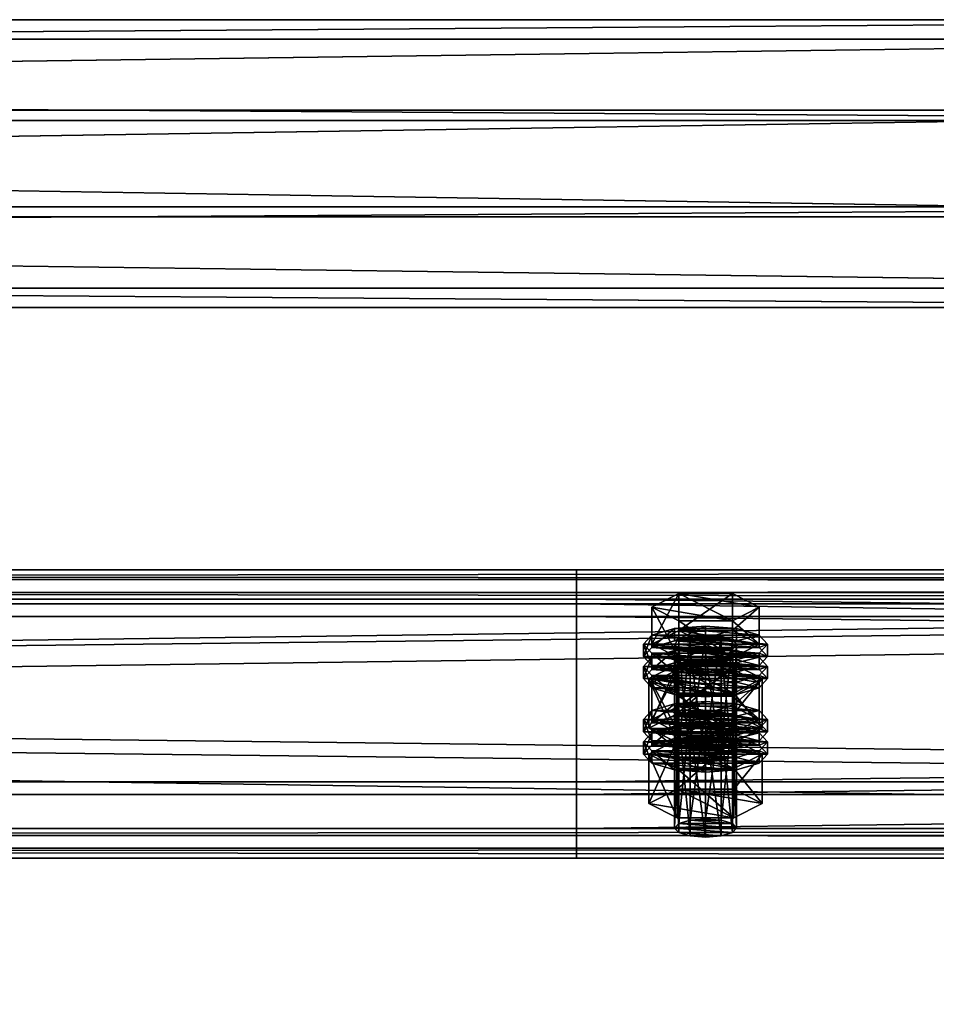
# Model space of a CAD drawing. Header units: millimetres. Extents: x 60485 to 71303, y 100 to 16900.
# Tile 89 of 256: x 62792 to 62970, y 3237 to 3428. Entities that reach past the tile are written whole.
import ezdxf

# ---------------------------------------------------------------- set-up
doc = ezdxf.new("R2010")
doc.units = ezdxf.units.MM
for name, color, linetype in [('13', 7, 'Continuous'), ('3', 7, 'Continuous'), ('4', 7, 'Continuous'), ('9', 7, 'Continuous')]:
    doc.layers.add(name, color=color, linetype=linetype)

msp = doc.modelspace()

# ---------------------------------------------------------------- meshes
at = {"layer": '13', "color": 7}
mesh = msp.add_polyface(dxfattribs=at)
corners = [(62922, 3287.31, 4012.09), (62925, 3308.58, 4017.75), (62922, 3308.35, 4018.52), (62922, 3305.31, 4028.46), (62928, 3305.31, 4028.46), (62925, 3305.07, 4029.23), (62919.8, 3305.95, 4026.36), (62930.2, 3305.95, 4026.36), (62919, 3306.83, 4023.49), (62931, 3306.83, 4023.49), (62919.8, 3307.71, 4020.62), (62930.2, 3307.71, 4020.62), (62928, 3308.35, 4018.52), (62914.61, 3306.83, 4023.49), (62919.8, 3309.46, 4014.89), (62919.8, 3316.63, 4017.08), (62914.61, 3314, 4025.69), (62930.2, 3316.63, 4017.08), (62930.2, 3304.2, 4032.1), (62919.8, 3304.2, 4032.1), (62919.8, 3311.37, 4034.29), (62930.2, 3311.37, 4034.29), (62913, 3304.44, 4022.76), (62914.61, 3306.19, 4017.02), (62914.61, 3308.58, 4017.75), (62913, 3306.83, 4023.49), (62919, 3307.48, 4012.82), (62919, 3309.87, 4013.55), (62925, 3307.95, 4011.29), (62925, 3310.34, 4012.02), (62925, 3300.93, 4034.24), (62919, 3303.79, 4033.43), (62925, 3303.32, 4034.97), (62919, 3301.4, 4032.7), (62914.61, 3302.68, 4028.5), (62914.61, 3305.07, 4029.23), (62931, 3307.48, 4012.82), (62935.39, 3306.19, 4017.02), (62937, 3304.44, 4022.76), (62935.39, 3302.68, 4028.5), (62931, 3303.79, 4033.43), (62935.39, 3305.07, 4029.23), (62937, 3306.83, 4023.49), (62935.39, 3308.58, 4017.75), (62914.61, 3301.89, 4015.71), (62919, 3303.18, 4011.51), (62919, 3305.57, 4012.24), (62914.61, 3304.28, 4016.44), (62925, 3303.65, 4009.97), (62925, 3306.04, 4010.7), (62937, 3302.53, 4022.18), (62913, 3302.53, 4022.18), (62935.39, 3304.28, 4016.44)]
mesh.append_faces([[corners[k] for k in face] for face in [(0, 1, 2, 2), (3, 4, 5, 5), (12, 2, 1, 1), (13, 15, 16, 16), (14, 17, 15, 15), (19, 16, 20, 20), (18, 13, 19, 19), (16, 21, 20, 20), (22, 24, 25, 25), (23, 27, 24, 24), (26, 29, 27, 27), (30, 31, 32, 32), (33, 35, 31, 31), (34, 25, 35, 35), (26, 36, 28, 28), (31, 40, 32, 32), (44, 46, 47, 47), (45, 49, 46, 46)]], dxfattribs={"vtx0": -1, "color": 7})
mesh.append_faces([[corners[k] for k in face] for face in [(4, 3, 6, 6), (7, 6, 8, 8), (9, 8, 10, 10), (11, 10, 2, 2), (18, 14, 13, 13), (21, 16, 15, 15), (37, 26, 23, 23), (38, 23, 22, 22), (39, 22, 34, 34), (40, 31, 35, 35), (41, 35, 25, 25), (42, 25, 24, 24), (43, 24, 27, 27), (50, 51, 47, 47), (52, 47, 46, 46)]], dxfattribs={"vtx0": -1, "vtx2": -1, "vtx3": -1, "color": 7})
mesh.append_faces([[corners[k] for k in face] for face in [(13, 14, 15, 15), (18, 19, 20, 20), (19, 13, 16, 16), (22, 23, 24, 24), (23, 26, 27, 27), (26, 28, 29, 29), (33, 34, 35, 35), (34, 22, 25, 25), (44, 45, 46, 46), (45, 48, 49, 49)]], dxfattribs={"vtx2": -1, "vtx3": -1, "color": 7})
mesh = msp.add_polyface(dxfattribs=at)
corners = [(62925, 3287.55, 4011.32), (62928, 3308.35, 4018.52), (62925, 3308.58, 4017.75), (62928, 3287.31, 4012.09), (62930.2, 3307.71, 4020.62), (62928, 3305.31, 4028.46), (62919.8, 3305.95, 4026.36), (62930.2, 3305.95, 4026.36), (62919, 3306.83, 4023.49), (62931, 3306.83, 4023.49), (62919.8, 3307.71, 4020.62), (62922, 3308.35, 4018.52), (62919.8, 3309.46, 4014.89), (62930.2, 3309.46, 4014.89), (62930.2, 3316.63, 4017.08), (62935.39, 3306.83, 4023.49), (62935.39, 3314, 4025.69), (62930.2, 3304.2, 4032.1), (62930.2, 3311.37, 4034.29), (62919.8, 3311.37, 4034.29), (62919.8, 3316.63, 4017.08), (62925, 3307.95, 4011.29), (62931, 3307.48, 4012.82), (62931, 3309.87, 4013.55), (62925, 3310.34, 4012.02), (62935.39, 3306.19, 4017.02), (62935.39, 3308.58, 4017.75), (62937, 3304.44, 4022.76), (62937, 3306.83, 4023.49), (62935.39, 3302.68, 4028.5), (62935.39, 3305.07, 4029.23), (62931, 3303.79, 4033.43), (62931, 3301.4, 4032.7), (62925, 3303.32, 4034.97), (62919, 3307.48, 4012.82), (62914.61, 3306.19, 4017.02), (62913, 3304.44, 4022.76), (62914.61, 3305.07, 4029.23), (62913, 3306.83, 4023.49), (62914.61, 3308.58, 4017.75), (62919, 3309.87, 4013.55), (62925, 3303.65, 4009.97), (62931, 3303.18, 4011.51), (62931, 3305.57, 4012.24), (62925, 3306.04, 4010.7), (62935.39, 3301.89, 4015.71), (62935.39, 3304.28, 4016.44), (62937, 3302.53, 4022.18), (62919, 3303.18, 4011.51), (62914.61, 3304.28, 4016.44), (62919, 3305.57, 4012.24)]
mesh.append_faces([[corners[k] for k in face] for face in [(0, 1, 2, 2), (3, 4, 1, 1), (13, 16, 14, 14), (15, 18, 16, 16), (17, 19, 18, 18), (12, 15, 13, 13), (16, 20, 14, 14), (21, 23, 24, 24), (22, 26, 23, 23), (25, 28, 26, 26), (27, 30, 28, 28), (29, 31, 30, 30), (32, 33, 31, 31), (23, 40, 24, 24), (41, 43, 44, 44), (42, 46, 43, 43), (45, 47, 46, 46), (48, 42, 41, 41), (43, 50, 44, 44)]], dxfattribs={"vtx0": -1, "color": 7})
mesh.append_faces([[corners[k] for k in face] for face in [(5, 6, 7, 7), (7, 8, 9, 9), (9, 10, 4, 4), (4, 11, 1, 1), (15, 12, 17, 17), (18, 20, 16, 16), (22, 34, 25, 25), (25, 35, 27, 27), (27, 36, 29, 29), (31, 37, 30, 30), (30, 38, 28, 28), (28, 39, 26, 26), (26, 40, 23, 23), (47, 49, 46, 46), (46, 50, 43, 43)]], dxfattribs={"vtx0": -1, "vtx1": -1, "color": 7})
mesh.append_faces([[corners[k] for k in face] for face in [(12, 13, 14, 14), (13, 15, 16, 16), (15, 17, 18, 18), (21, 22, 23, 23), (22, 25, 26, 26), (25, 27, 28, 28), (27, 29, 30, 30), (41, 42, 43, 43), (42, 45, 46, 46)]], dxfattribs={"vtx2": -1, "vtx3": -1, "color": 7})
mesh = msp.add_polyface(dxfattribs=at)
corners = [(62914.61, 3292.2, 4071.31), (62919.8, 3294.84, 4062.7), (62919.8, 3302.01, 4064.89), (62914.61, 3299.38, 4073.5), (62930.2, 3302.01, 4064.89), (62919.8, 3289.57, 4079.91), (62919.8, 3296.74, 4082.11), (62930.2, 3296.74, 4082.11), (62919, 3292.85, 4060.64), (62925, 3295.71, 4059.83), (62919, 3295.24, 4061.37), (62931, 3295.24, 4061.37), (62919, 3285.79, 4017.06), (62919.8, 3286.67, 4014.19), (62919.8, 3307.71, 4020.62), (62919, 3306.83, 4023.49), (62922, 3287.31, 4012.09), (62922, 3308.35, 4018.52), (62925, 3287.55, 4011.32), (62925, 3308.58, 4017.75), (62925, 3284.04, 4022.79), (62922, 3284.27, 4022.03), (62922, 3305.31, 4028.46), (62925, 3305.07, 4029.23), (62919.8, 3284.91, 4019.93), (62919.8, 3305.95, 4026.36), (62914.03, 3290.57, 4018.52), (62919.52, 3293.35, 4009.44), (62919.52, 3302.91, 4012.36), (62914.03, 3300.14, 4021.44), (62930.48, 3302.91, 4012.36), (62919.52, 3287.79, 4027.6), (62919.52, 3297.36, 4030.53), (62930.48, 3297.36, 4030.53), (62925, 3300.93, 4034.24), (62919, 3301.4, 4032.7), (62919, 3303.79, 4033.43), (62931, 3301.4, 4032.7), (62914.61, 3302.68, 4028.5), (62913, 3300.14, 4021.44), (62914.61, 3301.89, 4015.71), (62914.61, 3304.28, 4016.44), (62913, 3302.53, 4022.18), (62925, 3296.63, 4032.92), (62919, 3297.1, 4031.38), (62919, 3299.49, 4032.11), (62925, 3299.02, 4033.65), (62914.61, 3298.38, 4027.18), (62914.61, 3300.77, 4027.91), (62935.39, 3301.89, 4015.71), (62919, 3303.18, 4011.51), (62937, 3300.14, 4021.44), (62935.39, 3298.38, 4027.18), (62931, 3297.1, 4031.38), (62935.39, 3300.77, 4027.91)]
mesh.append_faces([[corners[k] for k in face] for face in [(0, 2, 3, 3), (1, 4, 2, 2), (5, 3, 6, 6), (3, 7, 6, 6), (8, 9, 10, 10), (11, 10, 9, 9), (12, 14, 15, 15), (13, 17, 14, 14), (20, 22, 23, 23), (21, 25, 22, 22), (24, 15, 25, 25), (26, 28, 29, 29), (27, 30, 28, 28), (31, 29, 32, 32), (29, 33, 32, 32), (37, 35, 34, 34), (39, 41, 42, 42), (43, 45, 46, 46), (44, 48, 45, 45), (47, 42, 48, 48), (48, 46, 45, 45)]], dxfattribs={"vtx0": -1, "color": 7})
mesh.append_faces([[corners[k] for k in face] for face in [(7, 3, 2, 2), (33, 29, 28, 28), (37, 38, 35, 35), (49, 50, 40, 40), (51, 40, 39, 39), (52, 39, 47, 47), (53, 47, 44, 44), (54, 48, 42, 42)]], dxfattribs={"vtx0": -1, "vtx2": -1, "vtx3": -1, "color": 7})
mesh.append_faces([[corners[k] for k in face] for face in [(0, 1, 2, 2), (5, 0, 3, 3), (12, 13, 14, 14), (13, 16, 17, 17), (16, 18, 19, 19), (20, 21, 22, 22), (21, 24, 25, 25), (24, 12, 15, 15), (26, 27, 28, 28), (34, 35, 36, 36), (39, 40, 41, 41), (43, 44, 45, 45), (44, 47, 48, 48), (47, 39, 42, 42)]], dxfattribs={"vtx2": -1, "vtx3": -1, "color": 7})
mesh = msp.add_polyface(dxfattribs=at)
corners = [(62919.8, 3294.84, 4062.7), (62930.2, 3294.84, 4062.7), (62930.2, 3302.01, 4064.89), (62935.39, 3292.2, 4071.31), (62935.39, 3299.38, 4073.5), (62930.2, 3296.74, 4082.11), (62930.2, 3289.57, 4079.91), (62919.8, 3296.74, 4082.11), (62919.8, 3302.01, 4064.89), (62925, 3293.32, 4059.1), (62931, 3295.24, 4061.37), (62925, 3295.71, 4059.83), (62935.39, 3293.96, 4065.57), (62919, 3295.24, 4061.37), (62925, 3287.55, 4011.32), (62928, 3287.31, 4012.09), (62928, 3308.35, 4018.52), (62930.2, 3286.67, 4014.19), (62930.2, 3307.71, 4020.62), (62931, 3285.79, 4017.06), (62931, 3306.83, 4023.49), (62930.2, 3284.91, 4019.93), (62930.2, 3305.95, 4026.36), (62928, 3284.27, 4022.03), (62928, 3305.31, 4028.46), (62925, 3305.07, 4029.23), (62919.52, 3293.35, 4009.44), (62930.48, 3293.35, 4009.44), (62930.48, 3302.91, 4012.36), (62935.97, 3290.57, 4018.52), (62935.97, 3300.14, 4021.44), (62930.48, 3297.36, 4030.53), (62930.48, 3287.79, 4027.6), (62919.52, 3297.36, 4030.53), (62919.52, 3302.91, 4012.36), (62935.39, 3302.68, 4028.5), (62931, 3301.4, 4032.7), (62931, 3303.79, 4033.43), (62925, 3300.93, 4034.24), (62925, 3303.32, 4034.97), (62914.61, 3302.68, 4028.5), (62935.39, 3301.89, 4015.71), (62937, 3300.14, 4021.44), (62937, 3302.53, 4022.18), (62935.39, 3298.38, 4027.18), (62935.39, 3300.77, 4027.91), (62931, 3297.1, 4031.38), (62931, 3299.49, 4032.11), (62925, 3296.63, 4032.92), (62925, 3299.02, 4033.65), (62931, 3303.18, 4011.51), (62919, 3303.18, 4011.51), (62914.61, 3301.89, 4015.71), (62913, 3300.14, 4021.44), (62914.61, 3298.38, 4027.18), (62919, 3297.1, 4031.38), (62914.61, 3300.77, 4027.91), (62913, 3302.53, 4022.18)]
mesh.append_faces([[corners[k] for k in face] for face in [(1, 4, 2, 2), (3, 5, 4, 4), (6, 7, 5, 5), (4, 8, 2, 2), (9, 10, 11, 11), (17, 20, 18, 18), (19, 22, 20, 20), (21, 24, 22, 22), (23, 25, 24, 24), (27, 30, 28, 28), (29, 31, 30, 30), (32, 33, 31, 31), (30, 34, 28, 28), (42, 45, 43, 43), (44, 47, 45, 45), (46, 49, 47, 47), (46, 55, 48, 48)]], dxfattribs={"vtx0": -1, "color": 7})
mesh.append_faces([[corners[k] for k in face] for face in [(5, 8, 4, 4), (12, 13, 10, 10), (31, 34, 30, 30), (35, 40, 36, 36), (50, 51, 41, 41), (41, 52, 42, 42), (42, 53, 44, 44), (44, 54, 46, 46), (49, 56, 47, 47), (47, 56, 45, 45), (45, 57, 43, 43)]], dxfattribs={"vtx0": -1, "vtx1": -1, "color": 7})
mesh.append_faces([[corners[k] for k in face] for face in [(0, 1, 2, 2), (1, 3, 4, 4), (14, 15, 16, 16), (15, 17, 18, 18), (17, 19, 20, 20), (19, 21, 22, 22), (21, 23, 24, 24), (26, 27, 28, 28), (27, 29, 30, 30), (35, 36, 37, 37), (36, 38, 39, 39), (41, 42, 43, 43), (42, 44, 45, 45), (44, 46, 47, 47), (46, 48, 49, 49)]], dxfattribs={"vtx2": -1, "vtx3": -1, "color": 7})
mesh = msp.add_polyface(dxfattribs=at)
corners = [(62925, 3272.92, 4059.13), (62928, 3293.72, 4066.34), (62925, 3293.96, 4065.57), (62928, 3272.69, 4059.9), (62930.2, 3293.08, 4068.44), (62930.2, 3272.04, 4062), (62931, 3292.2, 4071.31), (62928, 3290.68, 4076.27), (62919.8, 3291.33, 4074.17), (62930.2, 3291.33, 4074.17), (62919, 3292.2, 4071.31), (62919.8, 3293.08, 4068.44), (62922, 3293.72, 4066.34), (62935.39, 3292.2, 4071.31), (62930.2, 3289.57, 4079.91), (62930.2, 3296.74, 4082.11), (62919.8, 3294.84, 4062.7), (62930.2, 3294.84, 4062.7), (62935.97, 3285.51, 4069.26), (62919.52, 3288.29, 4060.17), (62930.48, 3288.29, 4060.17), (62925, 3293.32, 4059.1), (62931, 3292.85, 4060.64), (62931, 3295.24, 4061.37), (62935.39, 3291.57, 4064.84), (62935.39, 3293.96, 4065.57), (62937, 3289.81, 4070.57), (62937, 3292.2, 4071.31), (62935.39, 3288.06, 4076.31), (62935.39, 3290.45, 4077.04), (62931, 3286.77, 4080.51), (62931, 3289.16, 4081.24), (62925, 3286.3, 4082.05), (62925, 3288.69, 4082.78), (62919, 3292.85, 4060.64), (62914.61, 3291.57, 4064.84), (62913, 3289.81, 4070.57), (62919, 3289.16, 4081.24), (62914.61, 3290.45, 4077.04), (62913, 3292.2, 4071.31), (62914.61, 3293.96, 4065.57), (62925, 3289.02, 4057.78), (62931, 3288.55, 4059.32), (62931, 3290.94, 4060.05), (62925, 3291.41, 4058.51), (62935.39, 3287.27, 4063.52), (62935.39, 3289.66, 4064.25), (62937, 3287.9, 4069.99), (62919, 3288.55, 4059.32), (62914.61, 3289.66, 4064.25), (62919, 3290.94, 4060.05), (62928, 3284.27, 4022.03), (62925, 3284.04, 4022.79), (62925, 3305.07, 4029.23), (62935.97, 3290.57, 4018.52), (62930.48, 3287.79, 4027.6), (62930.48, 3297.36, 4030.53), (62919.52, 3293.35, 4009.44), (62930.48, 3293.35, 4009.44)]
mesh.append_faces([[corners[k] for k in face] for face in [(0, 1, 2, 2), (3, 4, 1, 1), (5, 6, 4, 4), (16, 13, 17, 17), (18, 19, 20, 20), (22, 25, 23, 23), (24, 27, 25, 25), (26, 29, 27, 27), (28, 31, 29, 29), (30, 33, 31, 31), (37, 31, 33, 33), (41, 43, 44, 44), (42, 46, 43, 43), (45, 47, 46, 46), (48, 42, 41, 41), (43, 50, 44, 44), (57, 54, 58, 58)]], dxfattribs={"vtx0": -1, "color": 7})
mesh.append_faces([[corners[k] for k in face] for face in [(7, 8, 9, 9), (9, 10, 6, 6), (6, 11, 4, 4), (4, 12, 1, 1), (13, 16, 14, 14), (22, 34, 24, 24), (24, 35, 26, 26), (26, 36, 28, 28), (31, 38, 29, 29), (29, 39, 27, 27), (27, 40, 25, 25), (42, 48, 45, 45), (47, 49, 46, 46), (46, 50, 43, 43), (54, 57, 55, 55)]], dxfattribs={"vtx0": -1, "vtx1": -1, "color": 7})
mesh.append_faces([[corners[k] for k in face] for face in [(13, 14, 15, 15), (21, 22, 23, 23), (22, 24, 25, 25), (24, 26, 27, 27), (26, 28, 29, 29), (28, 30, 31, 31), (30, 32, 33, 33), (41, 42, 43, 43), (42, 45, 46, 46), (51, 52, 53, 53), (54, 55, 56, 56)]], dxfattribs={"vtx2": -1, "vtx3": -1, "color": 7})
mesh = msp.add_polyface(dxfattribs=at)
corners = [(62919.8, 3272.04, 4062), (62922, 3293.72, 4066.34), (62919.8, 3293.08, 4068.44), (62922, 3272.69, 4059.9), (62925, 3293.96, 4065.57), (62922, 3290.68, 4076.27), (62928, 3290.68, 4076.27), (62925, 3290.45, 4077.04), (62919.8, 3291.33, 4074.17), (62930.2, 3291.33, 4074.17), (62919, 3292.2, 4071.31), (62931, 3292.2, 4071.31), (62930.2, 3293.08, 4068.44), (62928, 3293.72, 4066.34), (62930.2, 3289.57, 4079.91), (62919.8, 3289.57, 4079.91), (62919.8, 3296.74, 4082.11), (62919.8, 3294.84, 4062.7), (62914.61, 3292.2, 4071.31), (62913, 3289.81, 4070.57), (62914.61, 3291.57, 4064.84), (62914.61, 3293.96, 4065.57), (62913, 3292.2, 4071.31), (62919, 3292.85, 4060.64), (62919, 3295.24, 4061.37), (62925, 3293.32, 4059.1), (62925, 3295.71, 4059.83), (62925, 3286.3, 4082.05), (62919, 3286.77, 4080.51), (62919, 3289.16, 4081.24), (62925, 3288.69, 4082.78), (62914.61, 3288.06, 4076.31), (62914.61, 3290.45, 4077.04), (62931, 3292.85, 4060.64), (62935.39, 3291.57, 4064.84), (62937, 3289.81, 4070.57), (62935.39, 3288.06, 4076.31), (62931, 3289.16, 4081.24), (62935.39, 3290.45, 4077.04), (62937, 3292.2, 4071.31), (62935.39, 3293.96, 4065.57), (62913, 3285.51, 4069.26), (62914.61, 3287.27, 4063.52), (62914.61, 3289.66, 4064.25), (62913, 3287.9, 4069.99), (62919, 3288.55, 4059.32), (62919, 3290.94, 4060.05), (62925, 3289.02, 4057.78), (62925, 3291.41, 4058.51), (62935.39, 3287.27, 4063.52), (62937, 3287.9, 4069.99), (62935.39, 3289.66, 4064.25), (62930.48, 3287.79, 4027.6), (62919.52, 3287.79, 4027.6), (62919.52, 3297.36, 4030.53), (62914.03, 3290.57, 4018.52), (62914.03, 3300.14, 4021.44), (62919.52, 3293.35, 4009.44)]
mesh.append_faces([[corners[k] for k in face] for face in [(0, 1, 2, 2), (3, 4, 1, 1), (5, 6, 7, 7), (13, 1, 4, 4), (14, 18, 15, 15), (19, 21, 22, 22), (20, 24, 21, 21), (27, 29, 30, 30), (28, 32, 29, 29), (31, 22, 32, 32), (23, 33, 25, 25), (41, 43, 44, 44), (42, 46, 43, 43), (45, 48, 46, 46), (52, 55, 53, 53)]], dxfattribs={"vtx0": -1, "color": 7})
mesh.append_faces([[corners[k] for k in face] for face in [(6, 5, 8, 8), (9, 8, 10, 10), (11, 10, 2, 2), (12, 2, 1, 1), (14, 17, 18, 18), (34, 23, 20, 20), (35, 20, 19, 19), (36, 19, 31, 31), (37, 29, 32, 32), (38, 32, 22, 22), (39, 22, 21, 21), (40, 21, 24, 24), (49, 45, 42, 42), (50, 44, 43, 43), (51, 43, 46, 46), (52, 57, 55, 55)]], dxfattribs={"vtx0": -1, "vtx2": -1, "vtx3": -1, "color": 7})
mesh.append_faces([[corners[k] for k in face] for face in [(14, 15, 16, 16), (19, 20, 21, 21), (20, 23, 24, 24), (23, 25, 26, 26), (27, 28, 29, 29), (28, 31, 32, 32), (31, 19, 22, 22), (41, 42, 43, 43), (42, 45, 46, 46), (45, 47, 48, 48), (52, 53, 54, 54), (53, 55, 56, 56)]], dxfattribs={"vtx2": -1, "vtx3": -1, "color": 7})
mesh = msp.add_polyface(dxfattribs=at)
corners = [(62919, 3271.17, 4064.87), (62919.8, 3272.04, 4062), (62919.8, 3293.08, 4068.44), (62919, 3292.2, 4071.31), (62922, 3272.69, 4059.9), (62922, 3293.72, 4066.34), (62925, 3272.92, 4059.13), (62925, 3293.96, 4065.57), (62925, 3269.41, 4070.61), (62922, 3269.65, 4069.84), (62922, 3290.68, 4076.27), (62925, 3290.45, 4077.04), (62919.8, 3270.29, 4067.74), (62919.8, 3291.33, 4074.17), (62928, 3272.69, 4059.9), (62930.2, 3272.04, 4062), (62931, 3271.17, 4064.87), (62930.2, 3270.29, 4067.74), (62928, 3269.65, 4069.84), (62914.03, 3275.95, 4066.33), (62919.52, 3278.73, 4057.25), (62919.52, 3288.29, 4060.17), (62914.03, 3285.51, 4069.26), (62930.48, 3288.29, 4060.17), (62930.48, 3273.17, 4075.42), (62919.52, 3273.17, 4075.42), (62919.52, 3282.73, 4078.34), (62930.48, 3282.73, 4078.34), (62931, 3286.77, 4080.51), (62914.61, 3288.06, 4076.31), (62919, 3286.77, 4080.51), (62925, 3286.3, 4082.05), (62925, 3282, 4080.73), (62919, 3282.47, 4079.2), (62919, 3284.86, 4079.93), (62925, 3284.39, 4081.46), (62914.61, 3283.76, 4075), (62914.61, 3286.15, 4075.73), (62913, 3285.51, 4069.26), (62913, 3287.9, 4069.99), (62937, 3285.51, 4069.26), (62914.61, 3287.27, 4063.52), (62935.39, 3283.76, 4075), (62931, 3282.47, 4079.2), (62931, 3284.86, 4079.93), (62935.39, 3286.15, 4075.73), (62930.2, 3286.67, 4014.19), (62922, 3287.31, 4012.09), (62919.8, 3286.67, 4014.19), (62931, 3285.79, 4017.06), (62919, 3285.79, 4017.06), (62930.2, 3284.91, 4019.93), (62919.8, 3284.91, 4019.93), (62928, 3284.27, 4022.03), (62922, 3284.27, 4022.03)]
mesh.append_faces([[corners[k] for k in face] for face in [(0, 2, 3, 3), (8, 10, 11, 11), (9, 13, 10, 10), (12, 3, 13, 13), (4, 14, 6, 6), (18, 9, 8, 8), (19, 21, 22, 22), (20, 23, 21, 21), (25, 22, 26, 26), (24, 19, 25, 25), (22, 27, 26, 26), (28, 30, 31, 31), (32, 34, 35, 35), (33, 37, 34, 34), (36, 39, 37, 37)]], dxfattribs={"vtx0": -1, "color": 7})
mesh.append_faces([[corners[k] for k in face] for face in [(15, 4, 1, 1), (16, 1, 0, 0), (17, 0, 12, 12), (18, 12, 9, 9), (24, 20, 19, 19), (27, 22, 21, 21), (28, 29, 30, 30), (40, 41, 38, 38), (42, 38, 36, 36), (43, 36, 33, 33), (44, 34, 37, 37), (45, 37, 39, 39), (46, 47, 48, 48), (49, 48, 50, 50), (51, 50, 52, 52), (53, 52, 54, 54)]], dxfattribs={"vtx0": -1, "vtx2": -1, "vtx3": -1, "color": 7})
mesh.append_faces([[corners[k] for k in face] for face in [(0, 1, 2, 2), (1, 4, 5, 5), (4, 6, 7, 7), (8, 9, 10, 10), (9, 12, 13, 13), (12, 0, 3, 3), (19, 20, 21, 21), (24, 25, 26, 26), (25, 19, 22, 22), (32, 33, 34, 34), (33, 36, 37, 37), (36, 38, 39, 39)]], dxfattribs={"vtx2": -1, "vtx3": -1, "color": 7})
mesh = msp.add_polyface(dxfattribs=at)
corners = [(62925, 3272.92, 4059.13), (62928, 3272.69, 4059.9), (62928, 3293.72, 4066.34), (62930.2, 3272.04, 4062), (62930.2, 3293.08, 4068.44), (62931, 3271.17, 4064.87), (62931, 3292.2, 4071.31), (62930.2, 3270.29, 4067.74), (62930.2, 3291.33, 4074.17), (62928, 3269.65, 4069.84), (62928, 3290.68, 4076.27), (62925, 3269.41, 4070.61), (62925, 3290.45, 4077.04), (62922, 3272.69, 4059.9), (62919.8, 3272.04, 4062), (62919, 3271.17, 4064.87), (62919.8, 3270.29, 4067.74), (62919.52, 3278.73, 4057.25), (62930.48, 3278.73, 4057.25), (62930.48, 3288.29, 4060.17), (62935.97, 3275.95, 4066.33), (62935.97, 3285.51, 4069.26), (62930.48, 3273.17, 4075.42), (62930.48, 3282.73, 4078.34), (62919.52, 3282.73, 4078.34), (62919.52, 3288.29, 4060.17), (62935.39, 3288.06, 4076.31), (62914.61, 3288.06, 4076.31), (62931, 3286.77, 4080.51), (62935.39, 3287.27, 4063.52), (62937, 3285.51, 4069.26), (62937, 3287.9, 4069.99), (62935.39, 3283.76, 4075), (62935.39, 3286.15, 4075.73), (62931, 3282.47, 4079.2), (62931, 3284.86, 4079.93), (62925, 3282, 4080.73), (62925, 3284.39, 4081.46), (62914.61, 3287.27, 4063.52), (62913, 3285.51, 4069.26), (62914.61, 3283.76, 4075), (62919, 3282.47, 4079.2), (62919, 3284.86, 4079.93), (62914.61, 3286.15, 4075.73), (62913, 3287.9, 4069.99), (62922, 3287.31, 4012.09), (62928, 3287.31, 4012.09), (62925, 3287.55, 4011.32), (62930.2, 3286.67, 4014.19), (62919.8, 3286.67, 4014.19), (62931, 3285.79, 4017.06), (62919, 3285.79, 4017.06), (62930.2, 3284.91, 4019.93), (62919.8, 3284.91, 4019.93), (62928, 3284.27, 4022.03), (62922, 3284.27, 4022.03), (62925, 3284.04, 4022.79)]
mesh.append_faces([[corners[k] for k in face] for face in [(5, 8, 6, 6), (7, 10, 8, 8), (9, 12, 10, 10), (18, 21, 19, 19), (20, 23, 21, 21), (22, 24, 23, 23), (17, 20, 18, 18), (30, 33, 31, 31), (32, 35, 33, 33), (34, 37, 35, 35), (34, 41, 36, 36), (42, 35, 37, 37), (45, 46, 47, 47), (54, 55, 56, 56)]], dxfattribs={"vtx0": -1, "color": 7})
mesh.append_faces([[corners[k] for k in face] for face in [(1, 13, 3, 3), (3, 14, 5, 5), (5, 15, 7, 7), (7, 16, 9, 9), (20, 17, 22, 22), (23, 25, 21, 21), (26, 27, 28, 28), (29, 38, 30, 30), (30, 39, 32, 32), (32, 40, 34, 34), (35, 43, 33, 33), (33, 44, 31, 31), (46, 45, 48, 48), (48, 49, 50, 50), (50, 51, 52, 52), (52, 53, 54, 54)]], dxfattribs={"vtx0": -1, "vtx1": -1, "color": 7})
mesh.append_faces([[corners[k] for k in face] for face in [(0, 1, 2, 2), (1, 3, 4, 4), (3, 5, 6, 6), (5, 7, 8, 8), (7, 9, 10, 10), (9, 11, 12, 12), (17, 18, 19, 19), (18, 20, 21, 21), (20, 22, 23, 23), (29, 30, 31, 31), (30, 32, 33, 33), (32, 34, 35, 35), (34, 36, 37, 37)]], dxfattribs={"vtx2": -1, "vtx3": -1, "color": 7})
at = {"layer": '3', "color": 91}
mesh = msp.add_polyface(dxfattribs=at)
corners = [(63130.95, 445.87, 3026.37), (63089.16, 413.17, 3016.38), (60669.05, 3241.53, 3881.09), (60710.84, 3274.23, 3891.09), (63089.16, 391.54, 3087.14), (60669.05, 3219.89, 3951.86), (63130.95, 424.24, 3097.14), (60710.84, 3252.59, 3961.85), (63133.27, 448.57, 3024.06), (63133.27, 425.18, 3100.57), (60713.17, 3253.53, 3965.28), (60713.17, 3276.92, 3888.77), (63086.83, 388.84, 3089.46), (60666.73, 3217.2, 3954.17), (63086.83, 412.23, 3012.95), (60666.73, 3240.59, 3877.66)]
mesh.append_faces([[corners[k] for k in face] for face in [(0, 2, 3, 3), (1, 5, 2, 2), (4, 7, 5, 5), (6, 3, 7, 7), (8, 10, 11, 11), (9, 13, 10, 10), (12, 15, 13, 13), (14, 11, 15, 15)]], dxfattribs={"vtx0": -1, "color": 91})
mesh.append_faces([[corners[k] for k in face] for face in [(9, 6, 12, 12), (6, 8, 0, 0), (0, 8, 1, 1), (12, 4, 14, 14), (4, 12, 6, 6), (14, 1, 8, 8), (3, 10, 7, 7), (7, 10, 5, 5), (15, 2, 13, 13)]], dxfattribs={"vtx0": -1, "vtx1": -1, "color": 91})
mesh.append_faces([[corners[k] for k in face] for face in [(6, 9, 8, 8), (14, 4, 1, 1), (11, 3, 2, 2), (3, 11, 10, 10), (5, 10, 13, 13), (2, 15, 11, 11), (13, 2, 5, 5)]], dxfattribs={"vtx0": -1, "vtx2": -1, "vtx3": -1, "color": 91})
mesh.append_faces([[corners[k] for k in face] for face in [(0, 1, 2, 2), (1, 4, 5, 5), (4, 6, 7, 7), (6, 0, 3, 3), (8, 9, 10, 10), (9, 12, 13, 13), (12, 14, 15, 15), (14, 8, 11, 11)]], dxfattribs={"vtx2": -1, "vtx3": -1, "color": 91})
at = {"layer": '4', "color": 171}
mesh = msp.add_polyface(dxfattribs=at)
corners = [(63112, 3424.15, 3947.38), (63112, 3391.64, 3937.44), (60688, 3391.64, 3937.44), (60688, 3424.15, 3947.38), (63112, 3375.85, 3989.08), (60688, 3375.85, 3989.08), (63112, 3408.36, 3999.02), (60688, 3408.36, 3999.02), (63112, 3427.9, 3945.39), (63112, 3410.35, 4002.77), (60688, 3410.35, 4002.77), (60688, 3427.9, 3945.39), (63112, 3372.1, 3991.07), (60688, 3372.1, 3991.07), (63112, 3389.65, 3933.69), (60688, 3389.65, 3933.69)]
mesh.append_faces([[corners[k] for k in face] for face in [(0, 2, 3, 3), (1, 5, 2, 2), (4, 7, 5, 5), (6, 3, 7, 7), (8, 10, 11, 11), (9, 13, 10, 10), (12, 15, 13, 13), (14, 11, 15, 15)]], dxfattribs={"vtx0": -1, "color": 171})
mesh.append_faces([[corners[k] for k in face] for face in [(9, 6, 12, 12), (6, 8, 0, 0), (0, 8, 1, 1), (12, 4, 14, 14), (4, 12, 6, 6), (14, 1, 8, 8), (11, 3, 15, 15), (3, 10, 7, 7), (7, 10, 5, 5), (15, 2, 13, 13), (2, 15, 3, 3)]], dxfattribs={"vtx0": -1, "vtx1": -1, "color": 171})
mesh.append_faces([[corners[k] for k in face] for face in [(6, 9, 8, 8), (14, 4, 1, 1), (3, 11, 10, 10), (5, 10, 13, 13), (13, 2, 5, 5)]], dxfattribs={"vtx0": -1, "vtx2": -1, "vtx3": -1, "color": 171})
mesh.append_faces([[corners[k] for k in face] for face in [(0, 1, 2, 2), (1, 4, 5, 5), (4, 6, 7, 7), (6, 0, 3, 3), (8, 9, 10, 10), (9, 12, 13, 13), (12, 14, 15, 15), (14, 8, 11, 11)]], dxfattribs={"vtx2": -1, "vtx3": -1, "color": 171})
at = {"layer": '9', "color": 243}
mesh = msp.add_polyface(dxfattribs=at)
corners = [(63500, 3269.73, 3975.54), (63500, 3314.68, 3989.29), (60500, 3314.68, 3989.29), (60500, 3269.73, 3975.54), (63500, 3280.16, 4102.13), (60500, 3280.16, 4102.13), (63500, 3315.54, 4112.95), (60500, 3315.54, 4112.95), (63500, 3319.35, 4100.52), (60500, 3319.35, 4100.52), (63500, 3321.26, 4101.11), (60500, 3321.26, 4101.11), (63500, 3316.87, 4115.45), (60500, 3316.87, 4115.45), (63500, 3277.66, 4103.46), (60500, 3277.66, 4103.46), (63500, 3312.18, 3990.62), (60500, 3312.18, 3990.62), (63500, 3271.06, 3978.04), (60500, 3271.06, 3978.04), (63500, 3267.26, 3990.47), (60500, 3267.26, 3990.47), (63500, 3265.34, 3989.89), (60500, 3265.34, 3989.89)]
mesh.append_faces([[corners[k] for k in face] for face in [(0, 2, 3, 3), (1, 5, 2, 2), (4, 7, 5, 5), (6, 9, 7, 7), (8, 11, 9, 9), (10, 13, 11, 11), (12, 15, 13, 13), (14, 17, 15, 15), (16, 19, 17, 17), (18, 21, 19, 19), (20, 23, 21, 21), (22, 3, 23, 23), (8, 12, 10, 10), (20, 0, 22, 22), (11, 7, 9, 9)]], dxfattribs={"vtx0": -1, "color": 243})
mesh.append_faces([[corners[k] for k in face] for face in [(12, 6, 14, 14), (14, 1, 16, 16), (16, 0, 18, 18), (18, 0, 20, 20), (3, 19, 23, 23), (19, 2, 17, 17), (17, 2, 15, 15), (15, 5, 13, 13), (13, 7, 11, 11)]], dxfattribs={"vtx0": -1, "vtx1": -1, "color": 243})
mesh.append_faces([[corners[k] for k in face] for face in [(12, 8, 6, 6), (14, 6, 4, 4), (14, 4, 1, 1), (16, 1, 0, 0), (19, 3, 2, 2), (15, 2, 5, 5), (13, 5, 7, 7)]], dxfattribs={"vtx0": -1, "vtx2": -1, "vtx3": -1, "color": 243})
mesh.append_faces([[corners[k] for k in face] for face in [(21, 23, 19, 19)]], dxfattribs={"vtx1": -1, "color": 243})
mesh.append_faces([[corners[k] for k in face] for face in [(0, 1, 2, 2), (1, 4, 5, 5), (4, 6, 7, 7), (6, 8, 9, 9), (8, 10, 11, 11), (10, 12, 13, 13), (12, 14, 15, 15), (14, 16, 17, 17), (16, 18, 19, 19), (18, 20, 21, 21), (20, 22, 23, 23), (22, 0, 3, 3)]], dxfattribs={"vtx2": -1, "vtx3": -1, "color": 243})
mesh = msp.add_polyface(dxfattribs=at)
corners = [(66100, 3269.73, 3975.54), (66100, 3314.68, 3989.29), (62900, 3314.68, 3989.29), (62900, 3269.73, 3975.54), (66100, 3280.16, 4102.13), (62900, 3280.16, 4102.13), (66100, 3315.54, 4112.95), (62900, 3315.54, 4112.95), (66100, 3319.35, 4100.52), (62900, 3319.35, 4100.52), (66100, 3321.26, 4101.11), (62900, 3321.26, 4101.11), (66100, 3316.87, 4115.45), (62900, 3316.87, 4115.45), (66100, 3277.66, 4103.46), (62900, 3277.66, 4103.46), (66100, 3312.18, 3990.62), (62900, 3312.18, 3990.62), (66100, 3271.06, 3978.04), (62900, 3271.06, 3978.04), (66100, 3267.26, 3990.47), (62900, 3267.26, 3990.47), (66100, 3265.34, 3989.89), (62900, 3265.34, 3989.89)]
mesh.append_faces([[corners[k] for k in face] for face in [(0, 2, 3, 3), (1, 5, 2, 2), (4, 7, 5, 5), (6, 9, 7, 7), (8, 11, 9, 9), (10, 13, 11, 11), (12, 15, 13, 13), (14, 17, 15, 15), (16, 19, 17, 17), (18, 21, 19, 19), (20, 23, 21, 21), (22, 3, 23, 23), (20, 0, 22, 22), (8, 12, 10, 10), (11, 7, 9, 9)]], dxfattribs={"vtx0": -1, "color": 243})
mesh.append_faces([[corners[k] for k in face] for face in [(1, 16, 4, 4), (16, 0, 18, 18), (18, 0, 20, 20), (12, 6, 14, 14), (14, 4, 16, 16), (3, 19, 23, 23), (19, 2, 17, 17), (17, 2, 15, 15), (15, 5, 13, 13), (13, 7, 11, 11)]], dxfattribs={"vtx0": -1, "vtx1": -1, "color": 243})
mesh.append_faces([[corners[k] for k in face] for face in [(16, 1, 0, 0), (12, 8, 6, 6), (14, 6, 4, 4), (19, 3, 2, 2), (15, 2, 5, 5), (13, 5, 7, 7)]], dxfattribs={"vtx0": -1, "vtx2": -1, "vtx3": -1, "color": 243})
mesh.append_faces([[corners[k] for k in face] for face in [(21, 23, 19, 19)]], dxfattribs={"vtx1": -1, "color": 243})
mesh.append_faces([[corners[k] for k in face] for face in [(0, 1, 2, 2), (1, 4, 5, 5), (4, 6, 7, 7), (6, 8, 9, 9), (8, 10, 11, 11), (10, 12, 13, 13), (12, 14, 15, 15), (14, 16, 17, 17), (16, 18, 19, 19), (18, 20, 21, 21), (20, 22, 23, 23), (22, 0, 3, 3)]], dxfattribs={"vtx2": -1, "vtx3": -1, "color": 243})

doc.saveas('drawing.dxf')
